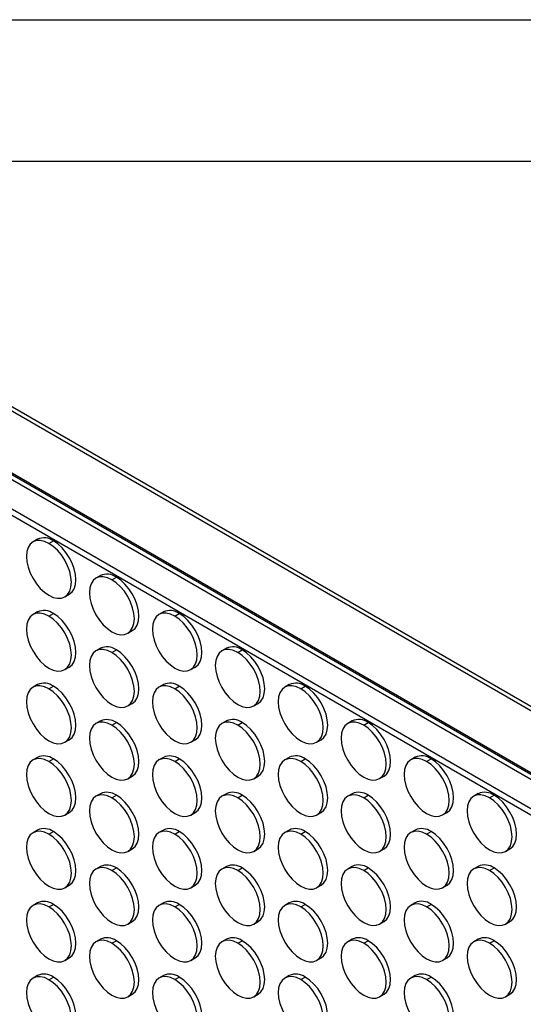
# Model space of a CAD drawing. Header units: millimetres. Extents: x 0 to 1956, y 0 to 1511.
# Tile 23 of 24: x 1469 to 1627, y 1202 to 1511. Entities that reach past the tile are written whole.
import ezdxf

# ---------------------------------------------------------------- set-up
doc = ezdxf.new("R2010")
doc.units = ezdxf.units.MM
doc.header["$LTSCALE"] = 7
doc.layers.add('TEXT', color=140, linetype='Continuous', lineweight=25)

msp = doc.modelspace()

# ---------------------------------------------------------------- linework, layer by layer
at = {"color": 7, "linetype": 'Continuous'}
msp.add_line((0.02, 1511.32), (1955.82, 1511.32), dxfattribs=at)
for p, q in [((1390.05, 1433.81), (1863.1, 1160.72)), ((1388.81, 1433.09), (1861.86, 1160)), ((1396.9, 1408.95), (1845, 1150.27)), ((1843.09, 1149.16), (1397.83, 1406.21)), ((1398.32, 1407.58), (1844.52, 1149.99)), ((1835.11, 1144.56), (1402.53, 1394.28)), ((1833.41, 1143.57), (1402.78, 1392.17)), ((1474.5, 1347.96), (1473.08, 1347.15)), ((1478.08, 1346.65), (1479.5, 1347.47)), ((1494.3, 1336.53), (1492.88, 1335.72)), ((1497.88, 1335.22), (1499.3, 1336.04)), ((1483.08, 1329.83), (1484.5, 1330.64)), ((1474.5, 1325.1), (1473.08, 1324.28)), ((1514.1, 1325.1), (1512.68, 1324.29)), ((1478.08, 1323.79), (1479.5, 1324.61)), ((1517.68, 1323.79), (1519.1, 1324.61)), ((1502.88, 1318.4), (1504.3, 1319.21)), ((1494.3, 1313.67), (1492.88, 1312.85)), ((1497.88, 1312.36), (1499.3, 1313.18)), ((1533.9, 1313.67), (1532.48, 1312.86)), ((1537.48, 1312.36), (1538.9, 1313.18)), ((1483.08, 1306.96), (1484.5, 1307.78)), ((1522.68, 1306.97), (1524.1, 1307.78)), ((1474.5, 1302.24), (1473.08, 1301.42)), ((1478.08, 1300.93), (1479.5, 1301.74)), ((1514.1, 1302.24), (1512.68, 1301.42)), ((1517.68, 1300.93), (1519.1, 1301.75)), ((1553.69, 1302.25), (1552.28, 1301.43)), ((1557.28, 1300.93), (1558.69, 1301.75)), ((1502.88, 1295.53), (1504.3, 1296.35)), ((1542.48, 1295.54), (1543.9, 1296.35)), ((1494.3, 1290.81), (1492.88, 1289.99)), ((1497.88, 1289.5), (1499.3, 1290.31)), ((1533.9, 1290.81), (1532.48, 1290)), ((1537.48, 1289.5), (1538.9, 1290.32)), ((1573.49, 1290.82), (1572.08, 1290)), ((1577.08, 1289.5), (1578.49, 1290.32)), ((1483.08, 1284.1), (1484.5, 1284.92)), ((1522.68, 1284.1), (1524.1, 1284.92)), ((1562.28, 1284.11), (1563.69, 1284.92)), ((1474.5, 1279.37), (1473.08, 1278.56)), ((1478.08, 1278.06), (1479.5, 1278.88)), ((1514.1, 1279.38), (1512.68, 1278.56)), ((1517.68, 1278.07), (1519.1, 1278.88)), ((1553.69, 1279.38), (1552.28, 1278.57)), ((1557.28, 1278.07), (1558.69, 1278.89)), ((1593.29, 1279.39), (1591.88, 1278.57)), ((1596.88, 1278.07), (1598.29, 1278.89)), ((1502.88, 1272.67), (1504.3, 1273.49)), ((1542.48, 1272.67), (1543.9, 1273.49)), ((1582.08, 1272.68), (1583.49, 1273.49)), ((1494.3, 1267.94), (1492.88, 1267.13)), ((1497.88, 1266.63), (1499.3, 1267.45)), ((1533.9, 1267.95), (1532.48, 1267.13)), ((1537.48, 1266.64), (1538.9, 1267.45)), ((1573.49, 1267.95), (1572.08, 1267.14)), ((1577.08, 1266.64), (1578.49, 1267.46)), ((1613.09, 1267.96), (1611.68, 1267.14)), ((1616.68, 1266.64), (1618.09, 1267.46)), ((1483.08, 1261.24), (1484.5, 1262.05)), ((1522.68, 1261.24), (1524.1, 1262.06)), ((1562.28, 1261.24), (1563.69, 1262.06)), ((1601.88, 1261.25), (1603.29, 1262.06)), ((1474.5, 1256.51), (1473.08, 1255.69)), ((1478.08, 1255.2), (1479.5, 1256.02)), ((1514.1, 1256.52), (1512.68, 1255.7)), ((1517.68, 1255.2), (1519.1, 1256.02)), ((1553.69, 1256.52), (1552.28, 1255.7)), ((1557.28, 1255.21), (1558.69, 1256.02)), ((1593.29, 1256.52), (1591.88, 1255.71)), ((1596.88, 1255.21), (1598.29, 1256.03)), ((1502.88, 1249.81), (1504.3, 1250.62)), ((1542.48, 1249.81), (1543.9, 1250.63)), ((1582.08, 1249.81), (1583.49, 1250.63)), ((1621.68, 1249.82), (1623.09, 1250.64)), ((1494.3, 1245.08), (1492.88, 1244.27)), ((1497.88, 1243.77), (1499.3, 1244.59)), ((1533.9, 1245.09), (1532.48, 1244.27)), ((1537.48, 1243.77), (1538.9, 1244.59)), ((1573.49, 1245.09), (1572.08, 1244.27)), ((1577.08, 1243.78), (1578.49, 1244.59)), ((1613.09, 1245.09), (1611.68, 1244.28)), ((1616.68, 1243.78), (1618.09, 1244.6)), ((1483.08, 1238.37), (1484.5, 1239.19)), ((1522.68, 1238.38), (1524.1, 1239.19)), ((1562.28, 1238.38), (1563.69, 1239.2)), ((1601.88, 1238.39), (1603.29, 1239.2)), ((1474.5, 1233.65), (1473.08, 1232.83)), ((1478.08, 1232.34), (1479.5, 1233.15)), ((1514.1, 1233.65), (1512.68, 1232.84)), ((1517.68, 1232.34), (1519.1, 1233.16)), ((1553.69, 1233.66), (1552.28, 1232.84)), ((1557.28, 1232.34), (1558.69, 1233.16)), ((1593.29, 1233.66), (1591.88, 1232.84)), ((1596.88, 1232.35), (1598.29, 1233.16)), ((1502.88, 1226.94), (1504.3, 1227.76)), ((1542.48, 1226.95), (1543.9, 1227.76)), ((1582.08, 1226.95), (1583.49, 1227.77)), ((1621.68, 1226.96), (1623.09, 1227.77)), ((1494.3, 1222.22), (1492.88, 1221.4)), ((1497.88, 1220.91), (1499.3, 1221.72)), ((1533.9, 1222.22), (1532.48, 1221.41)), ((1537.48, 1220.91), (1538.9, 1221.73)), ((1573.49, 1222.23), (1572.08, 1221.41)), ((1577.08, 1220.91), (1578.49, 1221.73)), ((1613.09, 1222.23), (1611.68, 1221.41)), ((1616.68, 1220.92), (1618.09, 1221.73)), ((1483.08, 1215.51), (1484.5, 1216.33)), ((1522.68, 1215.51), (1524.1, 1216.33)), ((1562.28, 1215.52), (1563.69, 1216.33)), ((1601.88, 1215.52), (1603.29, 1216.34)), ((1474.5, 1210.79), (1473.08, 1209.97)), ((1514.1, 1210.79), (1512.68, 1209.97)), ((1553.69, 1210.79), (1552.28, 1209.98)), ((1593.29, 1210.8), (1591.88, 1209.98)), ((1478.08, 1209.47), (1479.5, 1210.29)), ((1517.68, 1209.48), (1519.1, 1210.29)), ((1557.28, 1209.48), (1558.69, 1210.3)), ((1596.88, 1209.48), (1598.29, 1210.3)), ((1502.88, 1204.08), (1504.3, 1204.9)), ((1542.48, 1204.08), (1543.9, 1204.9)), ((1582.08, 1204.09), (1583.49, 1204.91)), ((1621.68, 1204.09), (1623.09, 1204.91))]:
    msp.add_line(p, q)
at = {"flags": 128}
for points in [[(1478.08, 1346.65), (1476.7, 1347.29), (1475.38, 1347.59), (1474.16, 1347.54), (1473.08, 1347.15), (1472.2, 1346.42), (1471.55, 1345.38), (1471.15, 1344.08), (1471.01, 1342.57), (1471.15, 1340.9), (1471.55, 1339.13), (1472.2, 1337.34), (1473.08, 1335.6), (1474.16, 1333.97), (1475.38, 1332.51), (1476.7, 1331.27), (1478.08, 1330.32)], [(1484.5, 1330.64), (1484.5, 1330.64), (1485.38, 1331.37), (1486.03, 1332.41), (1486.43, 1333.71), (1486.57, 1335.22), (1486.43, 1336.89), (1486.03, 1338.66), (1485.38, 1340.45), (1484.5, 1342.19), (1483.43, 1343.82), (1482.2, 1345.29), (1480.88, 1346.52), (1479.5, 1347.47)], [(1478.08, 1330.32), (1479.46, 1329.68), (1480.79, 1329.38), (1482.01, 1329.43), (1483.08, 1329.83), (1483.96, 1330.56), (1484.62, 1331.59), (1485.02, 1332.89), (1485.16, 1334.41), (1485.02, 1336.08), (1484.62, 1337.84), (1483.96, 1339.63), (1483.08, 1341.37), (1482.01, 1343.01), (1480.79, 1344.47), (1479.46, 1345.7), (1478.08, 1346.65)], [(1497.88, 1335.22), (1496.5, 1335.86), (1495.18, 1336.16), (1493.95, 1336.11), (1492.88, 1335.72), (1492, 1334.99), (1491.35, 1333.95), (1490.95, 1332.65), (1490.81, 1331.14), (1490.95, 1329.47), (1491.35, 1327.7), (1492, 1325.92), (1492.88, 1324.17), (1493.95, 1322.54), (1495.18, 1321.08), (1496.5, 1319.85), (1497.88, 1318.89)], [(1497.88, 1318.89), (1499.26, 1318.25), (1500.59, 1317.95), (1501.81, 1318), (1502.88, 1318.4), (1503.76, 1319.13), (1504.42, 1320.16), (1504.82, 1321.46), (1504.95, 1322.98), (1504.82, 1324.65), (1504.42, 1326.41), (1503.76, 1328.2), (1502.88, 1329.94), (1501.81, 1331.58), (1500.59, 1333.04), (1499.26, 1334.27), (1497.88, 1335.22)], [(1504.3, 1319.21), (1504.3, 1319.21), (1505.18, 1319.94), (1505.83, 1320.98), (1506.23, 1322.28), (1506.37, 1323.79), (1506.23, 1325.46), (1505.83, 1327.23), (1505.18, 1329.02), (1504.3, 1330.76), (1503.23, 1332.4), (1502, 1333.86), (1500.68, 1335.09), (1499.3, 1336.04)], [(1478.08, 1323.79), (1476.7, 1324.43), (1475.38, 1324.73), (1474.16, 1324.68), (1473.08, 1324.28), (1472.2, 1323.55), (1471.55, 1322.52), (1471.15, 1321.22), (1471.01, 1319.71), (1471.15, 1318.03), (1471.55, 1316.27), (1472.2, 1314.48), (1473.08, 1312.74), (1474.16, 1311.1), (1475.38, 1309.64), (1476.7, 1308.41), (1478.08, 1307.46)], [(1478.08, 1307.46), (1479.46, 1306.82), (1480.79, 1306.52), (1482.01, 1306.57), (1483.08, 1306.96), (1483.96, 1307.69), (1484.62, 1308.73), (1485.02, 1310.03), (1485.16, 1311.54), (1485.02, 1313.21), (1484.62, 1314.98), (1483.96, 1316.77), (1483.08, 1318.51), (1482.01, 1320.15), (1480.79, 1321.61), (1479.46, 1322.84), (1478.08, 1323.79)], [(1484.5, 1307.78), (1484.5, 1307.78), (1485.38, 1308.51), (1486.03, 1309.54), (1486.43, 1310.84), (1486.57, 1312.36), (1486.43, 1314.03), (1486.03, 1315.79), (1485.38, 1317.58), (1484.5, 1319.33), (1483.43, 1320.96), (1482.2, 1322.42), (1480.88, 1323.65), (1479.5, 1324.61)], [(1517.68, 1323.79), (1516.3, 1324.43), (1514.98, 1324.73), (1513.75, 1324.68), (1512.68, 1324.29), (1511.8, 1323.56), (1511.15, 1322.52), (1510.75, 1321.22), (1510.61, 1319.71), (1510.75, 1318.04), (1511.15, 1316.27), (1511.8, 1314.49), (1512.68, 1312.74), (1513.75, 1311.11), (1514.98, 1309.65), (1516.3, 1308.42), (1517.68, 1307.46)], [(1517.68, 1307.46), (1519.06, 1306.82), (1520.39, 1306.52), (1521.61, 1306.57), (1522.68, 1306.97), (1523.56, 1307.7), (1524.22, 1308.73), (1524.62, 1310.03), (1524.75, 1311.55), (1524.62, 1313.22), (1524.22, 1314.98), (1523.56, 1316.77), (1522.68, 1318.52), (1521.61, 1320.15), (1520.39, 1321.61), (1519.06, 1322.84), (1517.68, 1323.79)], [(1524.1, 1307.78), (1524.1, 1307.78), (1524.98, 1308.51), (1525.63, 1309.55), (1526.03, 1310.85), (1526.17, 1312.36), (1526.03, 1314.03), (1525.63, 1315.8), (1524.98, 1317.59), (1524.1, 1319.33), (1523.02, 1320.97), (1521.8, 1322.43), (1520.48, 1323.66), (1519.1, 1324.61)], [(1497.88, 1312.36), (1496.5, 1313), (1495.18, 1313.3), (1493.95, 1313.25), (1492.88, 1312.85), (1492, 1312.12), (1491.35, 1311.09), (1490.95, 1309.79), (1490.81, 1308.28), (1490.95, 1306.6), (1491.35, 1304.84), (1492, 1303.05), (1492.88, 1301.31), (1493.95, 1299.67), (1495.18, 1298.21), (1496.5, 1296.98), (1497.88, 1296.03)], [(1504.3, 1296.35), (1504.3, 1296.35), (1505.18, 1297.08), (1505.83, 1298.11), (1506.23, 1299.41), (1506.37, 1300.93), (1506.23, 1302.6), (1505.83, 1304.36), (1505.18, 1306.15), (1504.3, 1307.9), (1503.23, 1309.53), (1502, 1310.99), (1500.68, 1312.22), (1499.3, 1313.18)], [(1537.48, 1312.36), (1536.1, 1313), (1534.78, 1313.3), (1533.55, 1313.26), (1532.48, 1312.86), (1531.6, 1312.13), (1530.95, 1311.09), (1530.55, 1309.79), (1530.41, 1308.28), (1530.55, 1306.61), (1530.95, 1304.84), (1531.6, 1303.06), (1532.48, 1301.31), (1533.55, 1299.68), (1534.78, 1298.22), (1536.1, 1296.99), (1537.48, 1296.03)], [(1543.9, 1296.35), (1543.9, 1296.35), (1544.77, 1297.08), (1545.43, 1298.12), (1545.83, 1299.42), (1545.97, 1300.93), (1545.83, 1302.6), (1545.43, 1304.37), (1544.77, 1306.16), (1543.9, 1307.9), (1542.82, 1309.54), (1541.6, 1311), (1540.27, 1312.23), (1538.9, 1313.18)], [(1497.88, 1296.03), (1499.26, 1295.39), (1500.59, 1295.09), (1501.81, 1295.14), (1502.88, 1295.53), (1503.76, 1296.26), (1504.42, 1297.3), (1504.82, 1298.6), (1504.95, 1300.11), (1504.82, 1301.78), (1504.42, 1303.55), (1503.76, 1305.34), (1502.88, 1307.08), (1501.81, 1308.72), (1500.59, 1310.18), (1499.26, 1311.41), (1497.88, 1312.36)], [(1537.48, 1296.03), (1538.86, 1295.39), (1540.19, 1295.09), (1541.41, 1295.14), (1542.48, 1295.54), (1543.36, 1296.27), (1544.01, 1297.3), (1544.42, 1298.6), (1544.55, 1300.12), (1544.42, 1301.79), (1544.01, 1303.55), (1543.36, 1305.34), (1542.48, 1307.09), (1541.41, 1308.72), (1540.19, 1310.18), (1538.86, 1311.41), (1537.48, 1312.36)], [(1478.08, 1300.93), (1476.7, 1301.57), (1475.38, 1301.87), (1474.16, 1301.82), (1473.08, 1301.42), (1472.2, 1300.69), (1471.55, 1299.66), (1471.15, 1298.36), (1471.01, 1296.84), (1471.15, 1295.17), (1471.55, 1293.41), (1472.2, 1291.62), (1473.08, 1289.87), (1474.16, 1288.24), (1475.38, 1286.78), (1476.7, 1285.55), (1478.08, 1284.6)], [(1478.08, 1284.6), (1479.46, 1283.96), (1480.79, 1283.65), (1482.01, 1283.7), (1483.08, 1284.1), (1483.96, 1284.83), (1484.62, 1285.86), (1485.02, 1287.16), (1485.16, 1288.68), (1485.02, 1290.35), (1484.62, 1292.11), (1483.96, 1293.9), (1483.08, 1295.65), (1482.01, 1297.28), (1480.79, 1298.74), (1479.46, 1299.97), (1478.08, 1300.93)], [(1484.5, 1284.92), (1484.5, 1284.92), (1485.38, 1285.65), (1486.03, 1286.68), (1486.43, 1287.98), (1486.57, 1289.5), (1486.43, 1291.17), (1486.03, 1292.93), (1485.38, 1294.72), (1484.5, 1296.46), (1483.43, 1298.1), (1482.2, 1299.56), (1480.88, 1300.79), (1479.5, 1301.74)], [(1517.68, 1300.93), (1516.3, 1301.57), (1514.98, 1301.87), (1513.75, 1301.82), (1512.68, 1301.42), (1511.8, 1300.7), (1511.15, 1299.66), (1510.75, 1298.36), (1510.61, 1296.85), (1510.75, 1295.18), (1511.15, 1293.41), (1511.8, 1291.62), (1512.68, 1289.88), (1513.75, 1288.24), (1514.98, 1286.78), (1516.3, 1285.55), (1517.68, 1284.6)], [(1517.68, 1284.6), (1519.06, 1283.96), (1520.39, 1283.66), (1521.61, 1283.71), (1522.68, 1284.1), (1523.56, 1284.83), (1524.22, 1285.87), (1524.62, 1287.17), (1524.75, 1288.68), (1524.62, 1290.35), (1524.22, 1292.12), (1523.56, 1293.91), (1522.68, 1295.65), (1521.61, 1297.29), (1520.39, 1298.75), (1519.06, 1299.98), (1517.68, 1300.93)], [(1524.1, 1284.92), (1524.1, 1284.92), (1524.98, 1285.65), (1525.63, 1286.68), (1526.03, 1287.98), (1526.17, 1289.5), (1526.03, 1291.17), (1525.63, 1292.93), (1524.98, 1294.72), (1524.1, 1296.47), (1523.02, 1298.1), (1521.8, 1299.56), (1520.48, 1300.79), (1519.1, 1301.75)], [(1557.28, 1300.93), (1555.9, 1301.57), (1554.57, 1301.87), (1553.35, 1301.83), (1552.28, 1301.43), (1551.4, 1300.7), (1550.75, 1299.66), (1550.34, 1298.36), (1550.21, 1296.85), (1550.34, 1295.18), (1550.75, 1293.41), (1551.4, 1291.63), (1552.28, 1289.88), (1553.35, 1288.25), (1554.57, 1286.79), (1555.9, 1285.56), (1557.28, 1284.6)], [(1557.28, 1284.6), (1558.66, 1283.96), (1559.99, 1283.66), (1561.21, 1283.71), (1562.28, 1284.11), (1563.16, 1284.84), (1563.81, 1285.87), (1564.22, 1287.17), (1564.35, 1288.69), (1564.22, 1290.36), (1563.81, 1292.12), (1563.16, 1293.91), (1562.28, 1295.66), (1561.21, 1297.29), (1559.99, 1298.75), (1558.66, 1299.98), (1557.28, 1300.93)], [(1563.69, 1284.92), (1563.69, 1284.92), (1564.57, 1285.65), (1565.23, 1286.69), (1565.63, 1287.99), (1565.77, 1289.5), (1565.63, 1291.17), (1565.23, 1292.94), (1564.57, 1294.73), (1563.69, 1296.47), (1562.62, 1298.11), (1561.4, 1299.57), (1560.07, 1300.8), (1558.69, 1301.75)], [(1497.88, 1289.5), (1496.5, 1290.14), (1495.18, 1290.44), (1493.95, 1290.39), (1492.88, 1289.99), (1492, 1289.26), (1491.35, 1288.23), (1490.95, 1286.93), (1490.81, 1285.41), (1490.95, 1283.74), (1491.35, 1281.98), (1492, 1280.19), (1492.88, 1278.44), (1493.95, 1276.81), (1495.18, 1275.35), (1496.5, 1274.12), (1497.88, 1273.17)], [(1497.88, 1273.17), (1499.26, 1272.53), (1500.59, 1272.23), (1501.81, 1272.27), (1502.88, 1272.67), (1503.76, 1273.4), (1504.42, 1274.43), (1504.82, 1275.73), (1504.95, 1277.25), (1504.82, 1278.92), (1504.42, 1280.68), (1503.76, 1282.47), (1502.88, 1284.22), (1501.81, 1285.85), (1500.59, 1287.31), (1499.26, 1288.54), (1497.88, 1289.5)], [(1504.3, 1273.49), (1504.3, 1273.49), (1505.18, 1274.22), (1505.83, 1275.25), (1506.23, 1276.55), (1506.37, 1278.07), (1506.23, 1279.74), (1505.83, 1281.5), (1505.18, 1283.29), (1504.3, 1285.03), (1503.23, 1286.67), (1502, 1288.13), (1500.68, 1289.36), (1499.3, 1290.31)], [(1537.48, 1289.5), (1536.1, 1290.14), (1534.78, 1290.44), (1533.55, 1290.39), (1532.48, 1290), (1531.6, 1289.27), (1530.95, 1288.23), (1530.55, 1286.93), (1530.41, 1285.42), (1530.55, 1283.75), (1530.95, 1281.98), (1531.6, 1280.19), (1532.48, 1278.45), (1533.55, 1276.81), (1534.78, 1275.35), (1536.1, 1274.12), (1537.48, 1273.17)], [(1537.48, 1273.17), (1538.86, 1272.53), (1540.19, 1272.23), (1541.41, 1272.28), (1542.48, 1272.67), (1543.36, 1273.4), (1544.01, 1274.44), (1544.42, 1275.74), (1544.55, 1277.25), (1544.42, 1278.92), (1544.01, 1280.69), (1543.36, 1282.48), (1542.48, 1284.22), (1541.41, 1285.86), (1540.19, 1287.32), (1538.86, 1288.55), (1537.48, 1289.5)], [(1543.9, 1273.49), (1543.9, 1273.49), (1544.77, 1274.22), (1545.43, 1275.26), (1545.83, 1276.55), (1545.97, 1278.07), (1545.83, 1279.74), (1545.43, 1281.5), (1544.77, 1283.29), (1543.9, 1285.04), (1542.82, 1286.67), (1541.6, 1288.13), (1540.27, 1289.36), (1538.9, 1290.32)], [(1577.08, 1289.5), (1575.7, 1290.14), (1574.37, 1290.44), (1573.15, 1290.4), (1572.08, 1290), (1571.2, 1289.27), (1570.55, 1288.23), (1570.14, 1286.94), (1570.01, 1285.42), (1570.14, 1283.75), (1570.55, 1281.99), (1571.2, 1280.2), (1572.08, 1278.45), (1573.15, 1276.82), (1574.37, 1275.36), (1575.7, 1274.13), (1577.08, 1273.17)], [(1577.08, 1273.17), (1578.46, 1272.53), (1579.79, 1272.23), (1581.01, 1272.28), (1582.08, 1272.68), (1582.96, 1273.41), (1583.61, 1274.44), (1584.01, 1275.74), (1584.15, 1277.26), (1584.01, 1278.93), (1583.61, 1280.69), (1582.96, 1282.48), (1582.08, 1284.23), (1581.01, 1285.86), (1579.79, 1287.32), (1578.46, 1288.55), (1577.08, 1289.5)], [(1583.49, 1273.49), (1583.49, 1273.49), (1584.37, 1274.22), (1585.03, 1275.26), (1585.43, 1276.56), (1585.56, 1278.07), (1585.43, 1279.74), (1585.03, 1281.51), (1584.37, 1283.3), (1583.49, 1285.04), (1582.42, 1286.68), (1581.2, 1288.14), (1579.87, 1289.37), (1578.49, 1290.32)], [(1478.08, 1278.06), (1476.7, 1278.7), (1475.38, 1279), (1474.16, 1278.95), (1473.08, 1278.56), (1472.2, 1277.83), (1471.55, 1276.79), (1471.15, 1275.49), (1471.01, 1273.98), (1471.15, 1272.31), (1471.55, 1270.54), (1472.2, 1268.76), (1473.08, 1267.01), (1474.16, 1265.38), (1475.38, 1263.92), (1476.7, 1262.69), (1478.08, 1261.73)], [(1484.5, 1262.05), (1484.5, 1262.05), (1485.38, 1262.78), (1486.03, 1263.82), (1486.43, 1265.12), (1486.57, 1266.63), (1486.43, 1268.3), (1486.03, 1270.07), (1485.38, 1271.86), (1484.5, 1273.6), (1483.43, 1275.24), (1482.2, 1276.7), (1480.88, 1277.93), (1479.5, 1278.88)], [(1517.68, 1278.07), (1516.3, 1278.71), (1514.98, 1279.01), (1513.75, 1278.96), (1512.68, 1278.56), (1511.8, 1277.83), (1511.15, 1276.8), (1510.75, 1275.5), (1510.61, 1273.98), (1510.75, 1272.31), (1511.15, 1270.55), (1511.8, 1268.76), (1512.68, 1267.01), (1513.75, 1265.38), (1514.98, 1263.92), (1516.3, 1262.69), (1517.68, 1261.74)], [(1524.1, 1262.06), (1524.1, 1262.06), (1524.98, 1262.79), (1525.63, 1263.82), (1526.03, 1265.12), (1526.17, 1266.64), (1526.03, 1268.31), (1525.63, 1270.07), (1524.98, 1271.86), (1524.1, 1273.61), (1523.02, 1275.24), (1521.8, 1276.7), (1520.48, 1277.93), (1519.1, 1278.88)], [(1557.28, 1278.07), (1555.9, 1278.71), (1554.57, 1279.01), (1553.35, 1278.96), (1552.28, 1278.57), (1551.4, 1277.84), (1550.75, 1276.8), (1550.34, 1275.5), (1550.21, 1273.99), (1550.34, 1272.32), (1550.75, 1270.55), (1551.4, 1268.76), (1552.28, 1267.02), (1553.35, 1265.38), (1554.57, 1263.92), (1555.9, 1262.69), (1557.28, 1261.74)], [(1563.69, 1262.06), (1563.69, 1262.06), (1564.57, 1262.79), (1565.23, 1263.83), (1565.63, 1265.12), (1565.77, 1266.64), (1565.63, 1268.31), (1565.23, 1270.07), (1564.57, 1271.86), (1563.69, 1273.61), (1562.62, 1275.24), (1561.4, 1276.7), (1560.07, 1277.93), (1558.69, 1278.89)], [(1596.88, 1278.07), (1595.5, 1278.71), (1594.17, 1279.01), (1592.95, 1278.97), (1591.88, 1278.57), (1591, 1277.84), (1590.35, 1276.8), (1589.94, 1275.51), (1589.81, 1273.99), (1589.94, 1272.32), (1590.35, 1270.56), (1591, 1268.77), (1591.88, 1267.02), (1592.95, 1265.39), (1594.17, 1263.93), (1595.5, 1262.7), (1596.88, 1261.74)], [(1603.29, 1262.06), (1603.29, 1262.06), (1604.17, 1262.79), (1604.83, 1263.83), (1605.23, 1265.13), (1605.36, 1266.64), (1605.23, 1268.31), (1604.83, 1270.08), (1604.17, 1271.87), (1603.29, 1273.61), (1602.22, 1275.25), (1601, 1276.71), (1599.67, 1277.94), (1598.29, 1278.89)], [(1478.08, 1261.73), (1479.46, 1261.09), (1480.79, 1260.79), (1482.01, 1260.84), (1483.08, 1261.24), (1483.96, 1261.97), (1484.62, 1263), (1485.02, 1264.3), (1485.16, 1265.82), (1485.02, 1267.49), (1484.62, 1269.25), (1483.96, 1271.04), (1483.08, 1272.79), (1482.01, 1274.42), (1480.79, 1275.88), (1479.46, 1277.11), (1478.08, 1278.06)], [(1517.68, 1261.74), (1519.06, 1261.1), (1520.39, 1260.8), (1521.61, 1260.84), (1522.68, 1261.24), (1523.56, 1261.97), (1524.22, 1263.01), (1524.62, 1264.3), (1524.75, 1265.82), (1524.62, 1267.49), (1524.22, 1269.25), (1523.56, 1271.04), (1522.68, 1272.79), (1521.61, 1274.42), (1520.39, 1275.88), (1519.06, 1277.11), (1517.68, 1278.07)], [(1557.28, 1261.74), (1558.66, 1261.1), (1559.99, 1260.8), (1561.21, 1260.85), (1562.28, 1261.24), (1563.16, 1261.97), (1563.81, 1263.01), (1564.22, 1264.31), (1564.35, 1265.82), (1564.22, 1267.49), (1563.81, 1269.26), (1563.16, 1271.05), (1562.28, 1272.79), (1561.21, 1274.43), (1559.99, 1275.89), (1558.66, 1277.12), (1557.28, 1278.07)], [(1596.88, 1261.74), (1598.26, 1261.1), (1599.58, 1260.8), (1600.81, 1260.85), (1601.88, 1261.25), (1602.76, 1261.98), (1603.41, 1263.01), (1603.81, 1264.31), (1603.95, 1265.83), (1603.81, 1267.5), (1603.41, 1269.26), (1602.76, 1271.05), (1601.88, 1272.8), (1600.81, 1274.43), (1599.58, 1275.89), (1598.26, 1277.12), (1596.88, 1278.07)], [(1497.88, 1266.63), (1496.5, 1267.27), (1495.18, 1267.57), (1493.95, 1267.53), (1492.88, 1267.13), (1492, 1266.4), (1491.35, 1265.36), (1490.95, 1264.06), (1490.81, 1262.55), (1490.95, 1260.88), (1491.35, 1259.11), (1492, 1257.33), (1492.88, 1255.58), (1493.95, 1253.95), (1495.18, 1252.49), (1496.5, 1251.26), (1497.88, 1250.3)], [(1497.88, 1250.3), (1499.26, 1249.66), (1500.59, 1249.36), (1501.81, 1249.41), (1502.88, 1249.81), (1503.76, 1250.54), (1504.42, 1251.57), (1504.82, 1252.87), (1504.95, 1254.39), (1504.82, 1256.06), (1504.42, 1257.82), (1503.76, 1259.61), (1502.88, 1261.36), (1501.81, 1262.99), (1500.59, 1264.45), (1499.26, 1265.68), (1497.88, 1266.63)], [(1504.3, 1250.62), (1504.3, 1250.62), (1505.18, 1251.35), (1505.83, 1252.39), (1506.23, 1253.69), (1506.37, 1255.2), (1506.23, 1256.87), (1505.83, 1258.64), (1505.18, 1260.43), (1504.3, 1262.17), (1503.23, 1263.81), (1502, 1265.27), (1500.68, 1266.5), (1499.3, 1267.45)], [(1537.48, 1266.64), (1536.1, 1267.28), (1534.78, 1267.58), (1533.55, 1267.53), (1532.48, 1267.13), (1531.6, 1266.4), (1530.95, 1265.37), (1530.55, 1264.07), (1530.41, 1262.55), (1530.55, 1260.88), (1530.95, 1259.12), (1531.6, 1257.33), (1532.48, 1255.58), (1533.55, 1253.95), (1534.78, 1252.49), (1536.1, 1251.26), (1537.48, 1250.31)], [(1537.48, 1250.31), (1538.86, 1249.67), (1540.19, 1249.37), (1541.41, 1249.41), (1542.48, 1249.81), (1543.36, 1250.54), (1544.01, 1251.58), (1544.42, 1252.88), (1544.55, 1254.39), (1544.42, 1256.06), (1544.01, 1257.83), (1543.36, 1259.61), (1542.48, 1261.36), (1541.41, 1262.99), (1540.19, 1264.45), (1538.86, 1265.68), (1537.48, 1266.64)], [(1543.9, 1250.63), (1543.9, 1250.63), (1544.77, 1251.36), (1545.43, 1252.39), (1545.83, 1253.69), (1545.97, 1255.21), (1545.83, 1256.88), (1545.43, 1258.64), (1544.77, 1260.43), (1543.9, 1262.18), (1542.82, 1263.81), (1541.6, 1265.27), (1540.27, 1266.5), (1538.9, 1267.45)], [(1577.08, 1266.64), (1575.7, 1267.28), (1574.37, 1267.58), (1573.15, 1267.53), (1572.08, 1267.14), (1571.2, 1266.41), (1570.55, 1265.37), (1570.14, 1264.07), (1570.01, 1262.56), (1570.14, 1260.89), (1570.55, 1259.12), (1571.2, 1257.33), (1572.08, 1255.59), (1573.15, 1253.95), (1574.37, 1252.49), (1575.7, 1251.26), (1577.08, 1250.31)], [(1577.08, 1250.31), (1578.46, 1249.67), (1579.79, 1249.37), (1581.01, 1249.42), (1582.08, 1249.82), (1582.96, 1250.54), (1583.61, 1251.58), (1584.01, 1252.88), (1584.15, 1254.39), (1584.01, 1256.06), (1583.61, 1257.83), (1582.96, 1259.62), (1582.08, 1261.36), (1581.01, 1263), (1579.79, 1264.46), (1578.46, 1265.69), (1577.08, 1266.64)], [(1583.49, 1250.63), (1583.49, 1250.63), (1584.37, 1251.36), (1585.03, 1252.4), (1585.43, 1253.7), (1585.56, 1255.21), (1585.43, 1256.88), (1585.03, 1258.65), (1584.37, 1260.43), (1583.49, 1262.18), (1582.42, 1263.81), (1581.2, 1265.27), (1579.87, 1266.5), (1578.49, 1267.46)], [(1616.68, 1266.64), (1615.3, 1267.28), (1613.97, 1267.59), (1612.75, 1267.54), (1611.68, 1267.14), (1610.8, 1266.41), (1610.14, 1265.38), (1609.74, 1264.08), (1609.61, 1262.56), (1609.74, 1260.89), (1610.14, 1259.13), (1610.8, 1257.34), (1611.68, 1255.59), (1612.75, 1253.96), (1613.97, 1252.5), (1615.3, 1251.27), (1616.68, 1250.31)], [(1616.68, 1250.31), (1618.06, 1249.67), (1619.38, 1249.37), (1620.61, 1249.42), (1621.68, 1249.82), (1622.56, 1250.55), (1623.21, 1251.58), (1623.61, 1252.88), (1623.75, 1254.4), (1623.61, 1256.07), (1623.21, 1257.83), (1622.56, 1259.62), (1621.68, 1261.37), (1620.61, 1263), (1619.38, 1264.46), (1618.06, 1265.69), (1616.68, 1266.64)], [(1623.09, 1250.64), (1623.09, 1250.64), (1623.97, 1251.36), (1624.62, 1252.4), (1625.03, 1253.7), (1625.16, 1255.21), (1625.03, 1256.88), (1624.62, 1258.65), (1623.97, 1260.44), (1623.09, 1262.18), (1622.02, 1263.82), (1620.8, 1265.28), (1619.47, 1266.51), (1618.09, 1267.46)], [(1478.08, 1255.2), (1476.7, 1255.84), (1475.38, 1256.14), (1474.16, 1256.09), (1473.08, 1255.69), (1472.2, 1254.97), (1471.55, 1253.93), (1471.15, 1252.63), (1471.01, 1251.12), (1471.15, 1249.45), (1471.55, 1247.68), (1472.2, 1245.89), (1473.08, 1244.15), (1474.16, 1242.51), (1475.38, 1241.05), (1476.7, 1239.82), (1478.08, 1238.87)], [(1478.08, 1238.87), (1479.46, 1238.23), (1480.79, 1237.93), (1482.01, 1237.98), (1483.08, 1238.37), (1483.96, 1239.1), (1484.62, 1240.14), (1485.02, 1241.44), (1485.16, 1242.95), (1485.02, 1244.62), (1484.62, 1246.39), (1483.96, 1248.18), (1483.08, 1249.92), (1482.01, 1251.56), (1480.79, 1253.02), (1479.46, 1254.25), (1478.08, 1255.2)], [(1484.5, 1239.19), (1484.5, 1239.19), (1485.38, 1239.92), (1486.03, 1240.95), (1486.43, 1242.25), (1486.57, 1243.77), (1486.43, 1245.44), (1486.03, 1247.2), (1485.38, 1248.99), (1484.5, 1250.74), (1483.43, 1252.37), (1482.2, 1253.83), (1480.88, 1255.06), (1479.5, 1256.02)], [(1517.68, 1255.2), (1516.3, 1255.84), (1514.98, 1256.14), (1513.75, 1256.1), (1512.68, 1255.7), (1511.8, 1254.97), (1511.15, 1253.93), (1510.75, 1252.63), (1510.61, 1251.12), (1510.75, 1249.45), (1511.15, 1247.68), (1511.8, 1245.9), (1512.68, 1244.15), (1513.75, 1242.52), (1514.98, 1241.06), (1516.3, 1239.83), (1517.68, 1238.87)], [(1517.68, 1238.87), (1519.06, 1238.23), (1520.39, 1237.93), (1521.61, 1237.98), (1522.68, 1238.38), (1523.56, 1239.11), (1524.22, 1240.14), (1524.62, 1241.44), (1524.75, 1242.96), (1524.62, 1244.63), (1524.22, 1246.39), (1523.56, 1248.18), (1522.68, 1249.93), (1521.61, 1251.56), (1520.39, 1253.02), (1519.06, 1254.25), (1517.68, 1255.2)], [(1524.1, 1239.19), (1524.1, 1239.19), (1524.98, 1239.92), (1525.63, 1240.96), (1526.03, 1242.26), (1526.17, 1243.77), (1526.03, 1245.44), (1525.63, 1247.21), (1524.98, 1249), (1524.1, 1250.74), (1523.02, 1252.38), (1521.8, 1253.84), (1520.48, 1255.07), (1519.1, 1256.02)], [(1557.28, 1255.21), (1555.9, 1255.85), (1554.57, 1256.15), (1553.35, 1256.1), (1552.28, 1255.7), (1551.4, 1254.97), (1550.75, 1253.94), (1550.34, 1252.64), (1550.21, 1251.12), (1550.34, 1249.45), (1550.75, 1247.69), (1551.4, 1245.9), (1552.28, 1244.15), (1553.35, 1242.52), (1554.57, 1241.06), (1555.9, 1239.83), (1557.28, 1238.88)], [(1557.28, 1238.88), (1558.66, 1238.24), (1559.99, 1237.94), (1561.21, 1237.98), (1562.28, 1238.38), (1563.16, 1239.11), (1563.81, 1240.15), (1564.22, 1241.45), (1564.35, 1242.96), (1564.22, 1244.63), (1563.81, 1246.4), (1563.16, 1248.18), (1562.28, 1249.93), (1561.21, 1251.56), (1559.99, 1253.02), (1558.66, 1254.25), (1557.28, 1255.21)], [(1563.69, 1239.2), (1563.69, 1239.2), (1564.57, 1239.93), (1565.23, 1240.96), (1565.63, 1242.26), (1565.77, 1243.78), (1565.63, 1245.45), (1565.23, 1247.21), (1564.57, 1249), (1563.69, 1250.75), (1562.62, 1252.38), (1561.4, 1253.84), (1560.07, 1255.07), (1558.69, 1256.02)], [(1596.88, 1255.21), (1595.5, 1255.85), (1594.17, 1256.15), (1592.95, 1256.1), (1591.88, 1255.71), (1591, 1254.98), (1590.35, 1253.94), (1589.94, 1252.64), (1589.81, 1251.13), (1589.94, 1249.46), (1590.35, 1247.69), (1591, 1245.9), (1591.88, 1244.16), (1592.95, 1242.52), (1594.17, 1241.06), (1595.5, 1239.83), (1596.88, 1238.88)], [(1596.88, 1238.88), (1598.26, 1238.24), (1599.58, 1237.94), (1600.81, 1237.99), (1601.88, 1238.39), (1602.76, 1239.12), (1603.41, 1240.15), (1603.81, 1241.45), (1603.95, 1242.96), (1603.81, 1244.64), (1603.41, 1246.4), (1602.76, 1248.19), (1601.88, 1249.93), (1600.81, 1251.57), (1599.58, 1253.03), (1598.26, 1254.26), (1596.88, 1255.21)], [(1603.29, 1239.2), (1603.29, 1239.2), (1604.17, 1239.93), (1604.83, 1240.97), (1605.23, 1242.27), (1605.36, 1243.78), (1605.23, 1245.45), (1604.83, 1247.22), (1604.17, 1249), (1603.29, 1250.75), (1602.22, 1252.38), (1601, 1253.84), (1599.67, 1255.07), (1598.29, 1256.03)], [(1497.88, 1243.77), (1496.5, 1244.41), (1495.18, 1244.71), (1493.95, 1244.66), (1492.88, 1244.27), (1492, 1243.54), (1491.35, 1242.5), (1490.95, 1241.2), (1490.81, 1239.69), (1490.95, 1238.02), (1491.35, 1236.25), (1492, 1234.46), (1492.88, 1232.72), (1493.95, 1231.08), (1495.18, 1229.62), (1496.5, 1228.39), (1497.88, 1227.44)], [(1504.3, 1227.76), (1504.3, 1227.76), (1505.18, 1228.49), (1505.83, 1229.53), (1506.23, 1230.82), (1506.37, 1232.34), (1506.23, 1234.01), (1505.83, 1235.77), (1505.18, 1237.56), (1504.3, 1239.31), (1503.23, 1240.94), (1502, 1242.4), (1500.68, 1243.63), (1499.3, 1244.59)], [(1537.48, 1243.77), (1536.1, 1244.41), (1534.78, 1244.71), (1533.55, 1244.67), (1532.48, 1244.27), (1531.6, 1243.54), (1530.95, 1242.5), (1530.55, 1241.21), (1530.41, 1239.69), (1530.55, 1238.02), (1530.95, 1236.26), (1531.6, 1234.47), (1532.48, 1232.72), (1533.55, 1231.09), (1534.78, 1229.63), (1536.1, 1228.4), (1537.48, 1227.44)], [(1543.9, 1227.76), (1543.9, 1227.76), (1544.77, 1228.49), (1545.43, 1229.53), (1545.83, 1230.83), (1545.97, 1232.34), (1545.83, 1234.01), (1545.43, 1235.78), (1544.77, 1237.57), (1543.9, 1239.31), (1542.82, 1240.95), (1541.6, 1242.41), (1540.27, 1243.64), (1538.9, 1244.59)], [(1577.08, 1243.78), (1575.7, 1244.42), (1574.37, 1244.72), (1573.15, 1244.67), (1572.08, 1244.27), (1571.2, 1243.54), (1570.55, 1242.51), (1570.14, 1241.21), (1570.01, 1239.69), (1570.14, 1238.02), (1570.55, 1236.26), (1571.2, 1234.47), (1572.08, 1232.72), (1573.15, 1231.09), (1574.37, 1229.63), (1575.7, 1228.4), (1577.08, 1227.45)], [(1583.49, 1227.77), (1583.49, 1227.77), (1584.37, 1228.5), (1585.03, 1229.53), (1585.43, 1230.83), (1585.56, 1232.35), (1585.43, 1234.02), (1585.03, 1235.78), (1584.37, 1237.57), (1583.49, 1239.32), (1582.42, 1240.95), (1581.2, 1242.41), (1579.87, 1243.64), (1578.49, 1244.59)], [(1616.68, 1243.78), (1615.3, 1244.42), (1613.97, 1244.72), (1612.75, 1244.67), (1611.68, 1244.28), (1610.8, 1243.55), (1610.14, 1242.51), (1609.74, 1241.21), (1609.61, 1239.7), (1609.74, 1238.03), (1610.14, 1236.26), (1610.8, 1234.47), (1611.68, 1232.73), (1612.75, 1231.09), (1613.97, 1229.63), (1615.3, 1228.4), (1616.68, 1227.45)], [(1623.09, 1227.77), (1623.09, 1227.77), (1623.97, 1228.5), (1624.62, 1229.54), (1625.03, 1230.84), (1625.16, 1232.35), (1625.03, 1234.02), (1624.62, 1235.79), (1623.97, 1237.57), (1623.09, 1239.32), (1622.02, 1240.95), (1620.8, 1242.41), (1619.47, 1243.64), (1618.09, 1244.6)], [(1497.88, 1227.44), (1499.26, 1226.8), (1500.59, 1226.5), (1501.81, 1226.55), (1502.88, 1226.94), (1503.76, 1227.67), (1504.42, 1228.71), (1504.82, 1230.01), (1504.95, 1231.52), (1504.82, 1233.19), (1504.42, 1234.96), (1503.76, 1236.75), (1502.88, 1238.49), (1501.81, 1240.13), (1500.59, 1241.59), (1499.26, 1242.82), (1497.88, 1243.77)], [(1537.48, 1227.44), (1538.86, 1226.8), (1540.19, 1226.5), (1541.41, 1226.55), (1542.48, 1226.95), (1543.36, 1227.68), (1544.01, 1228.71), (1544.42, 1230.01), (1544.55, 1231.53), (1544.42, 1233.2), (1544.01, 1234.96), (1543.36, 1236.75), (1542.48, 1238.5), (1541.41, 1240.13), (1540.19, 1241.59), (1538.86, 1242.82), (1537.48, 1243.77)], [(1577.08, 1227.45), (1578.46, 1226.81), (1579.79, 1226.51), (1581.01, 1226.56), (1582.08, 1226.95), (1582.96, 1227.68), (1583.61, 1228.72), (1584.01, 1230.02), (1584.15, 1231.53), (1584.01, 1233.2), (1583.61, 1234.97), (1582.96, 1236.75), (1582.08, 1238.5), (1581.01, 1240.13), (1579.79, 1241.59), (1578.46, 1242.82), (1577.08, 1243.78)], [(1616.68, 1227.45), (1618.06, 1226.81), (1619.38, 1226.51), (1620.61, 1226.56), (1621.68, 1226.96), (1622.56, 1227.69), (1623.21, 1228.72), (1623.61, 1230.02), (1623.75, 1231.53), (1623.61, 1233.21), (1623.21, 1234.97), (1622.56, 1236.76), (1621.68, 1238.5), (1620.61, 1240.14), (1619.38, 1241.6), (1618.06, 1242.83), (1616.68, 1243.78)], [(1478.08, 1232.34), (1476.7, 1232.98), (1475.38, 1233.28), (1474.16, 1233.23), (1473.08, 1232.83), (1472.2, 1232.1), (1471.55, 1231.07), (1471.15, 1229.77), (1471.01, 1228.25), (1471.15, 1226.58), (1471.55, 1224.82), (1472.2, 1223.03), (1473.08, 1221.28), (1474.16, 1219.65), (1475.38, 1218.19), (1476.7, 1216.96), (1478.08, 1216.01)], [(1478.08, 1216.01), (1479.46, 1215.37), (1480.79, 1215.07), (1482.01, 1215.11), (1483.08, 1215.51), (1483.96, 1216.24), (1484.62, 1217.28), (1485.02, 1218.57), (1485.16, 1220.09), (1485.02, 1221.76), (1484.62, 1223.52), (1483.96, 1225.31), (1483.08, 1227.06), (1482.01, 1228.69), (1480.79, 1230.15), (1479.46, 1231.38), (1478.08, 1232.34)], [(1484.5, 1216.33), (1484.5, 1216.33), (1485.38, 1217.06), (1486.03, 1218.09), (1486.43, 1219.39), (1486.57, 1220.91), (1486.43, 1222.58), (1486.03, 1224.34), (1485.38, 1226.13), (1484.5, 1227.88), (1483.43, 1229.51), (1482.2, 1230.97), (1480.88, 1232.2), (1479.5, 1233.15)], [(1517.68, 1232.34), (1516.3, 1232.98), (1514.98, 1233.28), (1513.75, 1233.23), (1512.68, 1232.84), (1511.8, 1232.11), (1511.15, 1231.07), (1510.75, 1229.77), (1510.61, 1228.26), (1510.75, 1226.59), (1511.15, 1224.82), (1511.8, 1223.03), (1512.68, 1221.29), (1513.75, 1219.65), (1514.98, 1218.19), (1516.3, 1216.96), (1517.68, 1216.01)], [(1517.68, 1216.01), (1519.06, 1215.37), (1520.39, 1215.07), (1521.61, 1215.12), (1522.68, 1215.51), (1523.56, 1216.24), (1524.22, 1217.28), (1524.62, 1218.58), (1524.75, 1220.09), (1524.62, 1221.76), (1524.22, 1223.53), (1523.56, 1225.32), (1522.68, 1227.06), (1521.61, 1228.7), (1520.39, 1230.16), (1519.06, 1231.39), (1517.68, 1232.34)], [(1524.1, 1216.33), (1524.1, 1216.33), (1524.98, 1217.06), (1525.63, 1218.1), (1526.03, 1219.39), (1526.17, 1220.91), (1526.03, 1222.58), (1525.63, 1224.34), (1524.98, 1226.13), (1524.1, 1227.88), (1523.02, 1229.51), (1521.8, 1230.97), (1520.48, 1232.2), (1519.1, 1233.16)], [(1557.28, 1232.34), (1555.9, 1232.98), (1554.57, 1233.28), (1553.35, 1233.24), (1552.28, 1232.84), (1551.4, 1232.11), (1550.75, 1231.07), (1550.34, 1229.78), (1550.21, 1228.26), (1550.34, 1226.59), (1550.75, 1224.83), (1551.4, 1223.04), (1552.28, 1221.29), (1553.35, 1219.66), (1554.57, 1218.2), (1555.9, 1216.97), (1557.28, 1216.01)], [(1557.28, 1216.01), (1558.66, 1215.37), (1559.99, 1215.07), (1561.21, 1215.12), (1562.28, 1215.52), (1563.16, 1216.25), (1563.81, 1217.28), (1564.22, 1218.58), (1564.35, 1220.1), (1564.22, 1221.77), (1563.81, 1223.53), (1563.16, 1225.32), (1562.28, 1227.07), (1561.21, 1228.7), (1559.99, 1230.16), (1558.66, 1231.39), (1557.28, 1232.34)], [(1563.69, 1216.33), (1563.69, 1216.33), (1564.57, 1217.06), (1565.23, 1218.1), (1565.63, 1219.4), (1565.77, 1220.91), (1565.63, 1222.58), (1565.23, 1224.35), (1564.57, 1226.14), (1563.69, 1227.88), (1562.62, 1229.52), (1561.4, 1230.98), (1560.07, 1232.21), (1558.69, 1233.16)], [(1596.88, 1232.35), (1595.5, 1232.99), (1594.17, 1233.29), (1592.95, 1233.24), (1591.88, 1232.84), (1591, 1232.11), (1590.35, 1231.08), (1589.94, 1229.78), (1589.81, 1228.26), (1589.94, 1226.59), (1590.35, 1224.83), (1591, 1223.04), (1591.88, 1221.3), (1592.95, 1219.66), (1594.17, 1218.2), (1595.5, 1216.97), (1596.88, 1216.02)], [(1596.88, 1216.02), (1598.26, 1215.38), (1599.58, 1215.08), (1600.81, 1215.13), (1601.88, 1215.52), (1602.76, 1216.25), (1603.41, 1217.29), (1603.81, 1218.59), (1603.95, 1220.1), (1603.81, 1221.77), (1603.41, 1223.54), (1602.76, 1225.32), (1601.88, 1227.07), (1600.81, 1228.7), (1599.58, 1230.16), (1598.26, 1231.39), (1596.88, 1232.35)], [(1603.29, 1216.34), (1603.29, 1216.34), (1604.17, 1217.07), (1604.83, 1218.1), (1605.23, 1219.4), (1605.36, 1220.92), (1605.23, 1222.59), (1604.83, 1224.35), (1604.17, 1226.14), (1603.29, 1227.89), (1602.22, 1229.52), (1601, 1230.98), (1599.67, 1232.21), (1598.29, 1233.16)], [(1497.88, 1220.91), (1496.5, 1221.55), (1495.18, 1221.85), (1493.95, 1221.8), (1492.88, 1221.4), (1492, 1220.67), (1491.35, 1219.64), (1490.95, 1218.34), (1490.81, 1216.82), (1490.95, 1215.15), (1491.35, 1213.39), (1492, 1211.6), (1492.88, 1209.85), (1493.95, 1208.22), (1495.18, 1206.76), (1496.5, 1205.53), (1497.88, 1204.58)], [(1497.88, 1204.58), (1499.26, 1203.94), (1500.59, 1203.64), (1501.81, 1203.68), (1502.88, 1204.08), (1503.76, 1204.81), (1504.42, 1205.85), (1504.82, 1207.15), (1504.95, 1208.66), (1504.82, 1210.33), (1504.42, 1212.1), (1503.76, 1213.88), (1502.88, 1215.63), (1501.81, 1217.26), (1500.59, 1218.72), (1499.26, 1219.95), (1497.88, 1220.91)], [(1504.3, 1204.9), (1504.3, 1204.9), (1505.18, 1205.63), (1505.83, 1206.66), (1506.23, 1207.96), (1506.37, 1209.48), (1506.23, 1211.15), (1505.83, 1212.91), (1505.18, 1214.7), (1504.3, 1216.45), (1503.23, 1218.08), (1502, 1219.54), (1500.68, 1220.77), (1499.3, 1221.72)], [(1537.48, 1220.91), (1536.1, 1221.55), (1534.78, 1221.85), (1533.55, 1221.8), (1532.48, 1221.41), (1531.6, 1220.68), (1530.95, 1219.64), (1530.55, 1218.34), (1530.41, 1216.83), (1530.55, 1215.16), (1530.95, 1213.39), (1531.6, 1211.6), (1532.48, 1209.86), (1533.55, 1208.22), (1534.78, 1206.76), (1536.1, 1205.53), (1537.48, 1204.58)], [(1537.48, 1204.58), (1538.86, 1203.94), (1540.19, 1203.64), (1541.41, 1203.69), (1542.48, 1204.09), (1543.36, 1204.81), (1544.01, 1205.85), (1544.42, 1207.15), (1544.55, 1208.66), (1544.42, 1210.33), (1544.01, 1212.1), (1543.36, 1213.89), (1542.48, 1215.63), (1541.41, 1217.27), (1540.19, 1218.73), (1538.86, 1219.96), (1537.48, 1220.91)], [(1543.9, 1204.9), (1543.9, 1204.9), (1544.77, 1205.63), (1545.43, 1206.67), (1545.83, 1207.97), (1545.97, 1209.48), (1545.83, 1211.15), (1545.43, 1212.92), (1544.77, 1214.7), (1543.9, 1216.45), (1542.82, 1218.08), (1541.6, 1219.54), (1540.27, 1220.77), (1538.9, 1221.73)], [(1577.08, 1220.91), (1575.7, 1221.55), (1574.37, 1221.86), (1573.15, 1221.81), (1572.08, 1221.41), (1571.2, 1220.68), (1570.55, 1219.65), (1570.14, 1218.35), (1570.01, 1216.83), (1570.14, 1215.16), (1570.55, 1213.4), (1571.2, 1211.61), (1572.08, 1209.86), (1573.15, 1208.23), (1574.37, 1206.77), (1575.7, 1205.54), (1577.08, 1204.58)], [(1577.08, 1204.58), (1578.46, 1203.94), (1579.79, 1203.64), (1581.01, 1203.69), (1582.08, 1204.09), (1582.96, 1204.82), (1583.61, 1205.85), (1584.01, 1207.15), (1584.15, 1208.67), (1584.01, 1210.34), (1583.61, 1212.1), (1582.96, 1213.89), (1582.08, 1215.64), (1581.01, 1217.27), (1579.79, 1218.73), (1578.46, 1219.96), (1577.08, 1220.91)], [(1583.49, 1204.91), (1583.49, 1204.91), (1584.37, 1205.63), (1585.03, 1206.67), (1585.43, 1207.97), (1585.56, 1209.48), (1585.43, 1211.15), (1585.03, 1212.92), (1584.37, 1214.71), (1583.49, 1216.45), (1582.42, 1218.09), (1581.2, 1219.55), (1579.87, 1220.78), (1578.49, 1221.73)], [(1616.68, 1220.92), (1615.3, 1221.56), (1613.97, 1221.86), (1612.75, 1221.81), (1611.68, 1221.41), (1610.8, 1220.68), (1610.14, 1219.65), (1609.74, 1218.35), (1609.61, 1216.83), (1609.74, 1215.16), (1610.14, 1213.4), (1610.8, 1211.61), (1611.68, 1209.87), (1612.75, 1208.23), (1613.97, 1206.77), (1615.3, 1205.54), (1616.68, 1204.59)], [(1616.68, 1204.59), (1618.06, 1203.95), (1619.38, 1203.65), (1620.61, 1203.7), (1621.68, 1204.09), (1622.56, 1204.82), (1623.21, 1205.86), (1623.61, 1207.16), (1623.75, 1208.67), (1623.61, 1210.34), (1623.21, 1212.11), (1622.56, 1213.9), (1621.68, 1215.64), (1620.61, 1217.27), (1619.38, 1218.73), (1618.06, 1219.96), (1616.68, 1220.92)], [(1623.09, 1204.91), (1623.09, 1204.91), (1623.97, 1205.64), (1624.62, 1206.67), (1625.03, 1207.97), (1625.16, 1209.49), (1625.03, 1211.16), (1624.62, 1212.92), (1623.97, 1214.71), (1623.09, 1216.46), (1622.02, 1218.09), (1620.8, 1219.55), (1619.47, 1220.78), (1618.09, 1221.73)], [(1478.08, 1209.47), (1476.7, 1210.11), (1475.38, 1210.41), (1474.16, 1210.37), (1473.08, 1209.97), (1472.2, 1209.24), (1471.55, 1208.2), (1471.15, 1206.9), (1471.01, 1205.39), (1471.15, 1203.72), (1471.55, 1201.95), (1472.2, 1200.17), (1473.08, 1198.42), (1474.16, 1196.79), (1475.38, 1195.33), (1476.7, 1194.1), (1478.08, 1193.14)], [(1478.08, 1193.14), (1479.46, 1192.5), (1480.79, 1192.2), (1482.01, 1192.25), (1483.08, 1192.65), (1483.96, 1193.38), (1484.62, 1194.41), (1485.02, 1195.71), (1485.16, 1197.23), (1485.02, 1198.9), (1484.62, 1200.66), (1483.96, 1202.45), (1483.08, 1204.2), (1482.01, 1205.83), (1480.79, 1207.29), (1479.46, 1208.52), (1478.08, 1209.47)], [(1484.5, 1193.46), (1484.5, 1193.46), (1485.38, 1194.19), (1486.03, 1195.23), (1486.43, 1196.53), (1486.57, 1198.04), (1486.43, 1199.71), (1486.03, 1201.48), (1485.38, 1203.27), (1484.5, 1205.01), (1483.43, 1206.65), (1482.2, 1208.11), (1480.88, 1209.34), (1479.5, 1210.29)], [(1517.68, 1209.48), (1516.3, 1210.12), (1514.98, 1210.42), (1513.75, 1210.37), (1512.68, 1209.97), (1511.8, 1209.24), (1511.15, 1208.21), (1510.75, 1206.91), (1510.61, 1205.39), (1510.75, 1203.72), (1511.15, 1201.96), (1511.8, 1200.17), (1512.68, 1198.42), (1513.75, 1196.79), (1514.98, 1195.33), (1516.3, 1194.1), (1517.68, 1193.15)], [(1517.68, 1193.15), (1519.06, 1192.51), (1520.39, 1192.21), (1521.61, 1192.25), (1522.68, 1192.65), (1523.56, 1193.38), (1524.22, 1194.42), (1524.62, 1195.72), (1524.75, 1197.23), (1524.62, 1198.9), (1524.22, 1200.67), (1523.56, 1202.45), (1522.68, 1204.2), (1521.61, 1205.83), (1520.39, 1207.29), (1519.06, 1208.52), (1517.68, 1209.48)], [(1524.1, 1193.47), (1524.1, 1193.47), (1524.98, 1194.2), (1525.63, 1195.23), (1526.03, 1196.53), (1526.17, 1198.05), (1526.03, 1199.72), (1525.63, 1201.48), (1524.98, 1203.27), (1524.1, 1205.02), (1523.02, 1206.65), (1521.8, 1208.11), (1520.48, 1209.34), (1519.1, 1210.29)], [(1557.28, 1209.48), (1555.9, 1210.12), (1554.57, 1210.42), (1553.35, 1210.37), (1552.28, 1209.98), (1551.4, 1209.25), (1550.75, 1208.21), (1550.34, 1206.91), (1550.21, 1205.4), (1550.34, 1203.73), (1550.75, 1201.96), (1551.4, 1200.17), (1552.28, 1198.43), (1553.35, 1196.79), (1554.57, 1195.33), (1555.9, 1194.1), (1557.28, 1193.15)], [(1557.28, 1193.15), (1558.66, 1192.51), (1559.99, 1192.21), (1561.21, 1192.26), (1562.28, 1192.66), (1563.16, 1193.39), (1563.81, 1194.42), (1564.22, 1195.72), (1564.35, 1197.23), (1564.22, 1198.91), (1563.81, 1200.67), (1563.16, 1202.46), (1562.28, 1204.2), (1561.21, 1205.84), (1559.99, 1207.3), (1558.66, 1208.53), (1557.28, 1209.48)], [(1563.69, 1193.47), (1563.69, 1193.47), (1564.57, 1194.2), (1565.23, 1195.24), (1565.63, 1196.54), (1565.77, 1198.05), (1565.63, 1199.72), (1565.23, 1201.49), (1564.57, 1203.27), (1563.69, 1205.02), (1562.62, 1206.65), (1561.4, 1208.11), (1560.07, 1209.34), (1558.69, 1210.3)], [(1596.88, 1209.48), (1595.5, 1210.12), (1594.17, 1210.43), (1592.95, 1210.38), (1591.88, 1209.98), (1591, 1209.25), (1590.35, 1208.22), (1589.94, 1206.92), (1589.81, 1205.4), (1589.94, 1203.73), (1590.35, 1201.97), (1591, 1200.18), (1591.88, 1198.43), (1592.95, 1196.8), (1594.17, 1195.34), (1595.5, 1194.11), (1596.88, 1193.15)], [(1596.88, 1193.15), (1598.26, 1192.51), (1599.58, 1192.21), (1600.81, 1192.26), (1601.88, 1192.66), (1602.76, 1193.39), (1603.41, 1194.42), (1603.81, 1195.72), (1603.95, 1197.24), (1603.81, 1198.91), (1603.41, 1200.67), (1602.76, 1202.46), (1601.88, 1204.21), (1600.81, 1205.84), (1599.58, 1207.3), (1598.26, 1208.53), (1596.88, 1209.48)], [(1603.29, 1193.48), (1603.29, 1193.48), (1604.17, 1194.21), (1604.83, 1195.24), (1605.23, 1196.54), (1605.36, 1198.05), (1605.23, 1199.73), (1604.83, 1201.49), (1604.17, 1203.28), (1603.29, 1205.02), (1602.22, 1206.66), (1601, 1208.12), (1599.67, 1209.35), (1598.29, 1210.3)]]:
    msp.add_lwpolyline(points, dxfattribs=at)
for centre in [(1476.57, 1343.38), (1496.37, 1331.95), (1476.57, 1320.52), (1516.17, 1320.52), (1496.37, 1309.09), (1535.97, 1309.09), (1476.57, 1297.65), (1516.17, 1297.66), (1555.77, 1297.66), (1496.37, 1286.22), (1535.97, 1286.23), (1575.56, 1286.23), (1476.57, 1274.79), (1516.17, 1274.79), (1555.77, 1274.8), (1595.36, 1274.8), (1496.37, 1263.36), (1535.97, 1263.36), (1575.56, 1263.37), (1615.16, 1263.37), (1476.57, 1251.93), (1516.17, 1251.93), (1555.77, 1251.93), (1595.36, 1251.94), (1496.37, 1240.5), (1535.97, 1240.5), (1575.56, 1240.51), (1615.16, 1240.51), (1476.57, 1229.06), (1516.17, 1229.07), (1555.77, 1229.07), (1595.36, 1229.08), (1496.37, 1217.63), (1535.97, 1217.64), (1575.56, 1217.64), (1615.16, 1217.65), (1476.57, 1206.2), (1516.17, 1206.2), (1555.77, 1206.21), (1595.36, 1206.21)]:
    msp.add_arc(centre, 5.03, 54.3824, 114.3071)
at = {"layer": 'TEXT'}
msp.add_line((44.45, 1466.85), (1911.35, 1466.85), dxfattribs=at)

doc.saveas('drawing.dxf')
